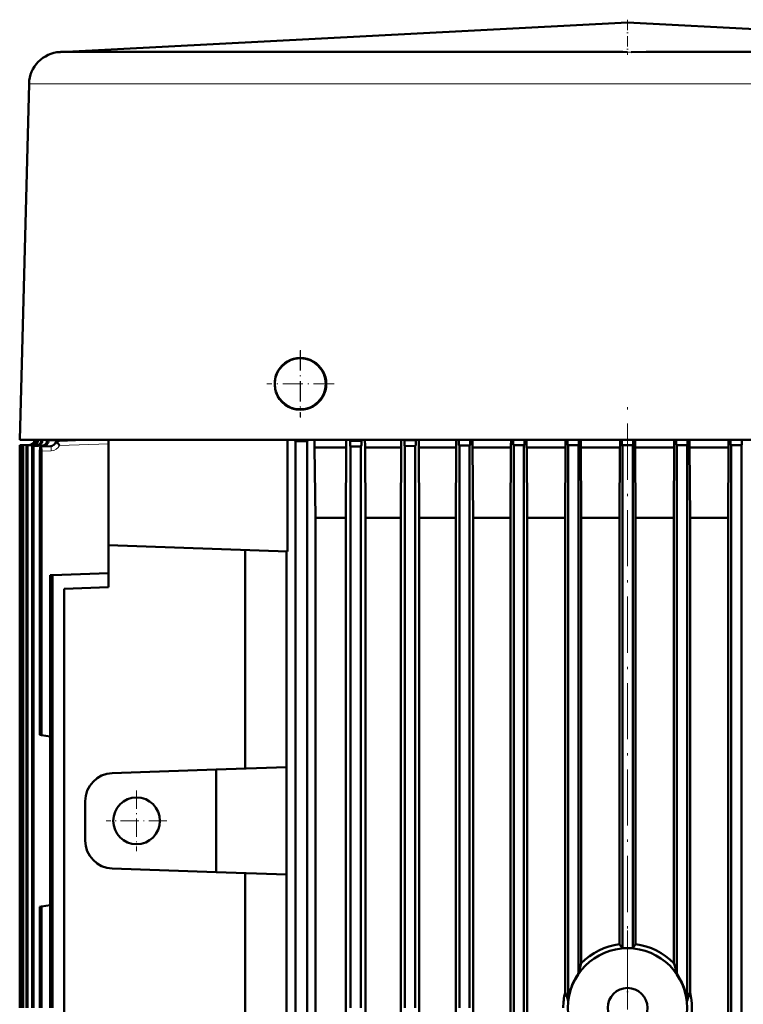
# Model space of a CAD drawing. Extents: x -2073 to 2460, y -1789 to 708.
# Tile 91 of 93: x 1800 to 1955, y 498 to 708. Entities that reach past the tile are written whole.
import ezdxf

# ---------------------------------------------------------------- set-up
doc = ezdxf.new("R2010")
doc.units = 0
doc.linetypes.add('DASHDOT', pattern=[18.5, 12, -3, 0.5, -3])

msp = doc.modelspace()

# ---------------------------------------------------------------- linework, layer by layer
at = {"color": 7, "linetype": 'DASHDOT', "lineweight": 18, "ltscale": 0.188599}
msp.add_line((1930.12, 708.29), (1930.12, 700.75), dxfattribs=at)
at = {"color": 7, "lineweight": 50}
for p, q in [((1930.12, 707.67), (1808.75, 701.38)), ((1930.12, 707.67), (2051.49, 701.38)), ((1808.82, 701.38), (1808.75, 701.38)), ((1809.19, 701.39), (1829, 701.39)), ((1829, 701.39), (1922.17, 701.39)), ((1934.09, 701.39), (1930.91, 701.38)), ((1938.07, 701.39), (1934.09, 701.39)), ((1938.07, 701.39), (1973.24, 701.39)), ((1802.12, 694.57), (1800.12, 618.39)), ((1822.64, 618.39), (1800.12, 618.39)), ((1800.12, 617.28), (1802.34, 617.36)), ((1802.34, 617.36), (1800.12, 617.28)), ((1800.12, 617.28), (1800.12, 496.89)), ((1800.12, 617.28), (1800.12, 496.89)), ((1800.12, 617.28), (1800.12, 617.28)), ((1800.26, 617.27), (1802.48, 617.35)), ((1800.26, 617.27), (1800.26, 496.89)), ((1800.26, 617.27), (1800.29, 617.27)), ((1800.29, 617.27), (1800.32, 617.27)), ((1800.32, 617.27), (1802.54, 617.35)), ((1800.32, 496.89), (1800.32, 617.27)), ((1800.73, 617.24), (1802.94, 617.32)), ((1800.73, 617.24), (1800.73, 496.89)), ((1800.73, 617.24), (1800.8, 617.23)), ((1800.8, 617.23), (1800.86, 617.23)), ((1800.86, 617.23), (1803.08, 617.31)), ((1800.86, 617.23), (1800.86, 496.89)), ((1801.56, 617.18), (1803.77, 617.26)), ((1801.76, 617.17), (1803.98, 617.24)), ((1804.72, 618.39), (1804.74, 618.39)), ((1804.94, 618.37), (1804.72, 618.39)), ((1804.94, 618.37), (1805.42, 618.39)), ((1805.94, 618.31), (1808.43, 618.39)), ((1805.94, 618.31), (1806.24, 618.29)), ((1806.24, 618.29), (1809.43, 618.39)), ((1808.55, 618.22), (1813.86, 618.39)), ((1819.12, 595.89), (1819.12, 618.39)), ((2037.6, 618.39), (1822.64, 618.39)), ((1857.4, 594.55), (1857.4, 618.39)), ((1858.83, 618.39), (1859.13, 618.14)), ((1859.13, 379.89), (1859.13, 618.14)), ((1861.63, 618.14), (1859.13, 618.14)), ((1861.93, 618.39), (1861.63, 618.14)), ((1861.63, 379.89), (1861.63, 618.14)), ((1870.79, 618.18), (1870.55, 618.39)), ((1870.79, 618.18), (1873.21, 618.2)), ((1873.41, 618.39), (1873.21, 618.2)), ((1882.3, 618.39), (1882.41, 618.29)), ((1882.41, 618.29), (1884.83, 618.31)), ((1884.92, 618.39), (1884.83, 618.31)), ((1894.02, 618.39), (1894.04, 618.37)), ((1894.04, 618.37), (1896.46, 618.39)), ((1894.07, 617.24), (1894.15, 617.17)), ((1896.42, 617.26), (1896.35, 617.18)), ((1905.69, 617.31), (1905.77, 617.23)), ((1907.97, 617.24), (1905.77, 617.23)), ((1905.77, 376.39), (1905.77, 617.23)), ((1908.05, 617.32), (1907.97, 617.24)), ((1907.97, 385.89), (1907.97, 617.24)), ((1917.32, 617.35), (1917.4, 617.27)), ((1917.4, 617.27), (1917.4, 498.39)), ((1918.5, 617.27), (1917.4, 617.27)), ((1919.6, 617.27), (1918.5, 617.27)), ((1919.67, 617.35), (1919.6, 617.27)), ((1919.6, 617.27), (1919.6, 504.19)), ((1929.02, 617.28), (1928.94, 617.36)), ((1929.02, 509.64), (1929.02, 617.28)), ((1930.12, 617.28), (1929.02, 617.28)), ((1931.22, 617.28), (1930.12, 617.28)), ((1931.22, 617.28), (1931.3, 617.36)), ((1931.22, 509.64), (1931.22, 617.28)), ((1940.57, 617.35), (1940.65, 617.27)), ((1940.65, 617.27), (1940.65, 504.19)), ((1941.75, 617.27), (1940.65, 617.27)), ((1942.85, 617.27), (1941.75, 617.27)), ((1942.92, 617.35), (1942.85, 617.27)), ((1942.85, 617.27), (1942.85, 498.39)), ((1952.19, 617.32), (1952.27, 617.24)), ((1952.27, 385.89), (1952.27, 617.24)), ((1954.47, 617.23), (1952.27, 617.24)), ((1954.55, 617.31), (1954.47, 617.23)), ((1954.47, 376.39), (1954.47, 617.23)), ((1801.56, 617.18), (1801.56, 496.89)), ((1801.66, 617.17), (1801.56, 617.18)), ((1801.76, 617.17), (1801.66, 617.17)), ((1801.76, 617.17), (1801.76, 496.89)), ((1802.78, 617.1), (1804.97, 617.18)), ((1802.78, 617.1), (1802.78, 496.89)), ((1803.06, 617.08), (1802.78, 617.1)), ((1803.06, 617.08), (1805.27, 617.16)), ((1803.06, 617.08), (1803.06, 496.89)), ((1804.44, 615.99), (1804.44, 555.3)), ((1804.6, 616.99), (1806.79, 617.06)), ((1804.64, 616.99), (1804.6, 616.99)), ((1804.6, 616.99), (1804.6, 616.99)), ((1804.8, 616), (1804.8, 555.24)), ((1863.35, 601.71), (1863.19, 616.77)), ((1863.19, 616.77), (1869.94, 616.77)), ((1869.84, 601.71), (1869.94, 616.77)), ((1870.9, 616.98), (1870.82, 617.05)), ((1873.1, 617), (1870.9, 616.98)), ((1870.9, 616.98), (1870.9, 496.89)), ((1873.17, 617.07), (1873.1, 617)), ((1873.1, 496.89), (1873.1, 617)), ((1874.08, 601.71), (1873.98, 616.77)), ((1873.98, 616.77), (1875, 616.77)), ((1875, 616.77), (1881.73, 616.77)), ((1881.63, 601.71), (1881.73, 616.77)), ((1882.44, 617.16), (1882.52, 617.08)), ((1884.72, 617.1), (1882.52, 617.08)), ((1882.52, 496.89), (1882.52, 617.08)), ((1884.8, 617.18), (1884.72, 617.1)), ((1884.72, 496.89), (1884.72, 617.1)), ((1885.56, 601.71), (1885.47, 616.77)), ((1885.47, 616.77), (1893.47, 616.77)), ((1893.38, 601.71), (1893.47, 616.77)), ((1894.15, 496.89), (1894.15, 617.17)), ((1895.24, 617.17), (1894.15, 617.17)), ((1896.35, 617.18), (1895.24, 617.17)), ((1896.35, 496.89), (1896.35, 617.18)), ((1897.08, 601.71), (1896.99, 616.77)), ((1896.99, 616.77), (1905.18, 616.77)), ((1905.09, 601.71), (1905.18, 616.77)), ((1908.63, 601.71), (1908.55, 616.77)), ((1908.55, 616.77), (1916.85, 616.77)), ((1916.76, 601.71), (1916.85, 616.77)), ((1920.21, 602.54), (1920.13, 616.77)), ((1920.13, 616.77), (1928.5, 616.77)), ((1928.41, 601.71), (1928.5, 616.77)), ((1931.83, 601.71), (1931.75, 616.77)), ((1931.75, 616.77), (1940.11, 616.77)), ((1940.03, 602.54), (1940.11, 616.77)), ((1943.48, 601.71), (1943.39, 616.77)), ((1943.39, 616.77), (1951.7, 616.77)), ((1951.61, 601.71), (1951.7, 616.77)), ((1920.21, 602.54), (1920.22, 601.71)), ((1940.03, 602.54), (1940.02, 601.71)), ((1863.35, 601.71), (1869.84, 601.71)), ((1863.35, 391.08), (1863.35, 601.71)), ((1869.84, 391.08), (1869.84, 601.71)), ((1874.08, 601.71), (1876.19, 601.71)), ((1874.08, 391.08), (1874.08, 601.71)), ((1876.19, 601.71), (1881.63, 601.71)), ((1881.63, 391.08), (1881.63, 601.71)), ((1885.56, 601.71), (1893.38, 601.71)), ((1885.56, 391.08), (1885.56, 601.71)), ((1893.38, 391.08), (1893.38, 601.71)), ((1897.08, 391.08), (1897.08, 601.71)), ((1897.08, 601.71), (1905.09, 601.71)), ((1905.09, 391.08), (1905.09, 601.71)), ((1908.63, 391.08), (1908.63, 601.71)), ((1908.63, 601.71), (1916.76, 601.71)), ((1916.76, 500.2), (1916.76, 601.71)), ((1920.22, 601.71), (1928.41, 601.71)), ((1920.22, 601.71), (1920.22, 506.42)), ((1928.41, 510.5), (1928.41, 601.71)), ((1931.83, 510.5), (1931.83, 601.71)), ((1931.83, 601.71), (1940.02, 601.71)), ((1940.02, 506.42), (1940.02, 601.71)), ((1943.48, 500.2), (1943.48, 601.71)), ((1943.48, 601.71), (1951.61, 601.71)), ((1951.61, 391.08), (1951.61, 601.71)), ((1819.12, 595.89), (1819.12, 586.89)), ((1857.4, 594.55), (1819.12, 595.89)), ((1848.32, 594.87), (1848.32, 548.08)), ((1857.15, 548.39), (1857.15, 594.56)), ((1819.12, 589.89), (1807.11, 589.47)), ((1807.11, 589.47), (1806.62, 589.45)), ((1806.62, 589.45), (1806.62, 496.89)), ((1807.11, 589.47), (1807.11, 496.89)), ((1819.12, 586.89), (1809.62, 586.56)), ((1809.62, 586.56), (1809.62, 382.89)), ((1804.8, 555.24), (1804.44, 555.3)), ((1806.62, 554.92), (1804.8, 555.24)), ((1819.91, 547.09), (1842.12, 547.87)), ((1857.2, 548.39), (1842.12, 547.87)), ((1842.12, 525.91), (1842.12, 547.87)), ((1857.2, 525.38), (1857.2, 548.39)), ((1814.12, 532.68), (1814.12, 541.09)), ((1842.12, 525.91), (1819.91, 526.69)), ((1857.2, 525.38), (1842.12, 525.91)), ((1848.32, 525.69), (1848.32, 448.08)), ((1857.2, 448.39), (1857.2, 525.38)), ((1804.8, 518.54), (1804.44, 518.48)), ((1804.44, 518.48), (1804.44, 496.89)), ((1806.62, 518.86), (1804.8, 518.54)), ((1804.8, 518.54), (1804.8, 496.89)), ((1920.21, 506.4), (1920.22, 506.42)), ((1940.02, 506.42), (1940.03, 506.4))]:
    msp.add_line(p, q, dxfattribs=at)
at = {"color": 7, "lineweight": 18}
for p, q in [((1930.91, 701.38), (1930.12, 701.38)), ((1802.12, 694.57), (1824.05, 694.57)), ((1824.05, 694.57), (1839.43, 694.57)), ((1839.43, 694.57), (1930.06, 694.57)), ((1930.18, 694.57), (1930.06, 694.57)), ((1930.18, 694.57), (1966.1, 694.57)), ((1802.34, 617.36), (1802.34, 617.36)), ((1802.48, 617.35), (1802.54, 617.35)), ((1802.94, 617.32), (1803.08, 617.31)), ((1803.77, 617.26), (1803.98, 617.24)), ((1807.68, 617.64), (1807.69, 617.64)), ((1807.69, 617.64), (1807.77, 617.64)), ((1808.42, 618.21), (1808.43, 618.21)), ((1808.55, 618.22), (1813.87, 618.39)), ((1808.55, 618.22), (1808.63, 618.21)), ((1808.63, 618.21), (1814.27, 618.39)), ((1808.63, 617.22), (1819.12, 617.54)), ((1896.42, 617.26), (1894.07, 617.24)), ((1908.05, 617.32), (1905.69, 617.31)), ((1919.67, 617.35), (1917.32, 617.35)), ((1931.3, 617.36), (1928.94, 617.36)), ((1942.92, 617.35), (1940.57, 617.35)), ((1954.55, 617.31), (1952.19, 617.32)), ((1804.6, 616.99), (1806.79, 617.06)), ((1804.64, 616.99), (1806.85, 617.06)), ((1804.8, 616), (1806.85, 616.06)), ((1804.97, 617.18), (1805.27, 617.16)), ((1806.79, 617.06), (1806.85, 617.06)), ((1873.17, 617.07), (1870.82, 617.05)), ((1884.8, 617.18), (1882.44, 617.16)), ((1920.21, 602.54), (1920.21, 506.4)), ((1940.03, 506.4), (1940.03, 602.54))]:
    msp.add_line(p, q, dxfattribs=at)
at = {"color": 7, "linetype": 'DASHDOT', "lineweight": 18, "ltscale": 0.357834}
msp.add_line((1860.12, 637.55), (1860.12, 623.23), dxfattribs=at)
at = {"color": 7, "linetype": 'DASHDOT', "lineweight": 18, "ltscale": 0.359885}
for p, q in [((1860.15, 637.58), (1860.15, 623.19)), ((1867.35, 630.38), (1852.95, 630.38))]:
    msp.add_line(p, q, dxfattribs=at)
at = {"color": 7, "linetype": 'DASHDOT', "lineweight": 18, "ltscale": 0.357831}
msp.add_line((1867.28, 630.39), (1852.97, 630.39), dxfattribs=at)
at = {"color": 7, "linetype": 'DASHDOT', "lineweight": 18}
for p, q in [((1930.12, 498.87), (1930.12, 628.13)), ((1930.12, 513.46), (1930.12, 480.31))]:
    msp.add_line(p, q, dxfattribs=at)
at = {"color": 7, "linetype": 'DASHDOT', "lineweight": 18, "ltscale": 0.325}
for p, q in [((1825.12, 543.39), (1825.12, 530.39)), ((1831.62, 536.89), (1818.62, 536.89))]:
    msp.add_line(p, q, dxfattribs=at)
at = {"color": 7, "linetype": 'DASHDOT', "lineweight": 18, "ltscale": 0.255003}
msp.add_line((1930.12, 491.79), (1930.12, 501.99), dxfattribs=at)
at = {"color": 7, "lineweight": 50}
for points in [[(1854.9, 628.64), (1854.73, 629.32), (1854.66, 630.03), (1854.69, 630.97), (1854.86, 631.91), (1855, 632.36), (1855.18, 632.8), (1855.4, 633.21)], [(1805.27, 617.16), (1805.51, 617.19), (1805.74, 617.29), (1805.94, 617.43), (1806.09, 617.62), (1806.2, 617.84), (1806.25, 618.08), (1806.24, 618.29)], [(1870.82, 617.05), (1870.82, 617.05), (1870.81, 617.07), (1870.8, 617.18), (1870.79, 618.18)], [(1873.21, 618.2), (1873.2, 617.33), (1873.18, 617.1), (1873.18, 617.08), (1873.17, 617.08), (1873.17, 617.07)], [(1882.41, 618.29), (1882.42, 617.41), (1882.44, 617.19), (1882.44, 617.16), (1882.44, 617.16), (1882.44, 617.16)], [(1884.83, 618.31), (1884.82, 617.43), (1884.81, 617.2), (1884.8, 617.18), (1884.8, 617.18), (1884.8, 617.18)], [(1894.04, 618.37), (1894.05, 617.49), (1894.06, 617.27), (1894.07, 617.25), (1894.07, 617.24), (1894.07, 617.24)], [(1896.46, 618.39), (1896.45, 617.51), (1896.43, 617.28), (1896.43, 617.26), (1896.42, 617.26), (1896.42, 617.26)], [(1905.66, 618.39), (1905.67, 617.53), (1905.69, 617.32), (1905.69, 617.31), (1905.69, 617.31)], [(1908.08, 618.39), (1908.07, 617.53), (1908.05, 617.33), (1908.05, 617.32), (1908.05, 617.32)], [(1917.29, 618.39), (1917.3, 617.54), (1917.32, 617.36), (1917.32, 617.35), (1917.32, 617.35)], [(1919.71, 618.39), (1919.69, 617.54), (1919.68, 617.4), (1919.68, 617.36), (1919.68, 617.35), (1919.67, 617.35)], [(1928.91, 618.39), (1928.93, 617.55), (1928.94, 617.4), (1928.94, 617.37), (1928.94, 617.36), (1928.94, 617.36)], [(1931.33, 618.39), (1931.32, 617.55), (1931.31, 617.4), (1931.3, 617.37), (1931.3, 617.36), (1931.3, 617.36)], [(1940.54, 618.39), (1940.55, 617.54), (1940.56, 617.4), (1940.57, 617.36), (1940.57, 617.35), (1940.57, 617.35)], [(1942.96, 618.39), (1942.94, 617.54), (1942.93, 617.36), (1942.93, 617.35), (1942.92, 617.35)], [(1952.16, 618.39), (1952.17, 617.53), (1952.19, 617.33), (1952.19, 617.32), (1952.19, 617.32)], [(1954.58, 618.39), (1954.57, 617.53), (1954.55, 617.32), (1954.55, 617.31), (1954.55, 617.31)], [(1804.6, 616.99), (1804.59, 616.99), (1804.57, 616.98), (1804.55, 616.94), (1804.48, 616.67), (1804.44, 615.99)], [(1804.8, 616), (1804.8, 616.31), (1804.74, 616.8), (1804.69, 616.95), (1804.66, 616.98), (1804.65, 616.99), (1804.64, 616.99)], [(1870.87, 617.01), (1870.87, 617.01), (1870.87, 617.01), (1870.9, 617), (1871.13, 616.99), (1871.7, 616.99)], [(1917.4, 498.39), (1917.19, 499.12), (1916.95, 499.78), (1916.76, 500.2)], [(1942.85, 498.39), (1943.05, 499.12), (1943.3, 499.78), (1943.48, 500.2)]]:
    msp.add_lwpolyline(points, dxfattribs=at)
at = {"color": 7, "lineweight": 18}
for points in [[(1807.77, 617.64), (1807.61, 617.4), (1807.39, 617.22), (1807.13, 617.11), (1806.85, 617.06)], [(1806.85, 617.06), (1806.85, 617.06), (1806.85, 617.05), (1806.84, 616.99), (1806.84, 616.6), (1806.85, 616.06)]]:
    msp.add_lwpolyline(points, dxfattribs=at)
msp.add_circle((1860.12, 630.39), 5.31, dxfattribs=at)
at = {"color": 7, "lineweight": 50}
for centre, radius in [((1825.12, 536.89), 5), ((1930.12, 496.89), 12.75), ((1930.12, 496.89), 4.25)]:
    msp.add_circle(centre, radius, dxfattribs=at)
for centre, radius, start, end in [((1809.11, 694.39), 7, 92.9649, 178.5001), ((1809.17, 691.66), 9.73, 89.8429, 92.0315), ((1922.16, -2679.12), 3380.51, 89.86508, 89.99985), ((1860.15, 630.39), 5.53, 90.3387, 149.3155), ((1860.15, 630.38), 5.54, 269.6889, 90.3111), ((1860.15, 630.38), 5.53, 198.3713, 269.6589), ((1802.31, 618.36), 1, 272.0435, 1.554), ((1802.31, 618.36), 1, 272.0446, 1.5602), ((1802.44, 618.35), 1, 272.0687, 2.1486), ((1802.51, 618.35), 1, 271.9761, 2.3897), ((1802.91, 618.32), 1, 272.0523, 4.1594), ((1803.05, 618.31), 1, 271.857, 4.6395), ((1803.73, 618.26), 1, 271.9839, 7.5032), ((1803.95, 618.24), 1, 271.6692, 7.3297), ((1804.94, 618.18), 1, 271.8427, 7.4273), ((1806.76, 618.08), 1.01, 271.5733, 334.6203), ((1808.58, 617.22), 1, 99.259, 154.9184), ((1809, 616.69), 1.55, 126.1942, 142.3514), ((1803.55, 613.97), 6.03, 32.593, 41.2297), ((1808.69, 617.42), 0.793, 93.8273, 139.4178), ((1808.58, 617.22), 1, 91.8226, 99.243), ((2010.43, 619.81), 147.26, 180.5519, 181.1813), ((1651.43, 619.81), 218.53, 359.2037, 359.6278), ((2106.89, 619.81), 232.93, 180.3487, 180.7466), ((1647.85, 619.81), 233.89, 359.2558, 359.6521), ((2130.4, 619.81), 244.95, 180.3321, 180.7104), ((1647.98, 619.81), 245.5, 359.2909, 359.6684), ((2150.55, 619.81), 253.58, 180.321, 180.6865), ((1651.32, 619.81), 253.88, 359.3142, 359.6792), ((2167.69, 619.81), 259.17, 180.3143, 180.6719), ((1657.56, 619.81), 259.31, 359.3286, 359.6859), ((2181.93, 619.81), 261.82, 180.3109, 180.6649), ((1666.44, 619.81), 262.08, 359.3354, 359.689), ((2193.81, 619.81), 262.08, 180.311, 180.6646), ((1678.31, 619.81), 261.82, 359.3351, 359.6891), ((2202.69, 619.81), 259.31, 180.3141, 180.6714), ((1692.55, 619.81), 259.16, 359.3281, 359.6857), ((1820.12, 541.09), 6, 92, 180), ((1820.12, 532.68), 6, 180, 268), ((1930.11, 496.83), 13.78, 97.1064, 135.8754), ((1852.04, 455.42), 94.16, 35.1615, 35.8032), ((2008.2, 455.42), 94.16, 144.1969, 144.8386), ((1930.13, 496.83), 13.78, 44.1245, 82.8936), ((1930.12, 496.87), 12.82, 85.0791, 94.9208), ((1955.87, 495.26), 37.36, 162.6443, 166.1685), ((1904.37, 495.26), 37.36, 13.8316, 17.3558), ((1930.11, 496.89), 12.8, 145.2061, 155.1226), ((1930.14, 496.89), 12.8, 24.8802, 34.7946), ((1930.1, 496.89), 12.8, 155.1195, 173.2708), ((1930.14, 496.89), 12.79, 6.7271, 24.8807), ((1930.12, 496.88), 13.76, 166.0255, 179.9577), ((1930.21, 496.89), 13.68, 345.9841, 14.0136)]:
    msp.add_arc(centre, radius, start, end, dxfattribs=at)
at = {"color": 7, "lineweight": 18}
for centre, radius, start, end in [((1860.12, 630.39), 5.51, 198.537, 149.1554), ((1806.77, 618.09), 1.03, 271.2649, 333.9395), ((1808.59, 617.23), 0.99, 99.7333, 155.5339), ((1808.59, 617.25), 0.973, 91.9521, 99.5317)]:
    msp.add_arc(centre, radius, start, end, dxfattribs=at)
msp.add_ellipse((1806.78, 618.06), major_axis=(2.04, -0.1), ratio=0.98033, start_param=4.793358, end_param=5.895896, dxfattribs=at)

doc.saveas('drawing.dxf')
